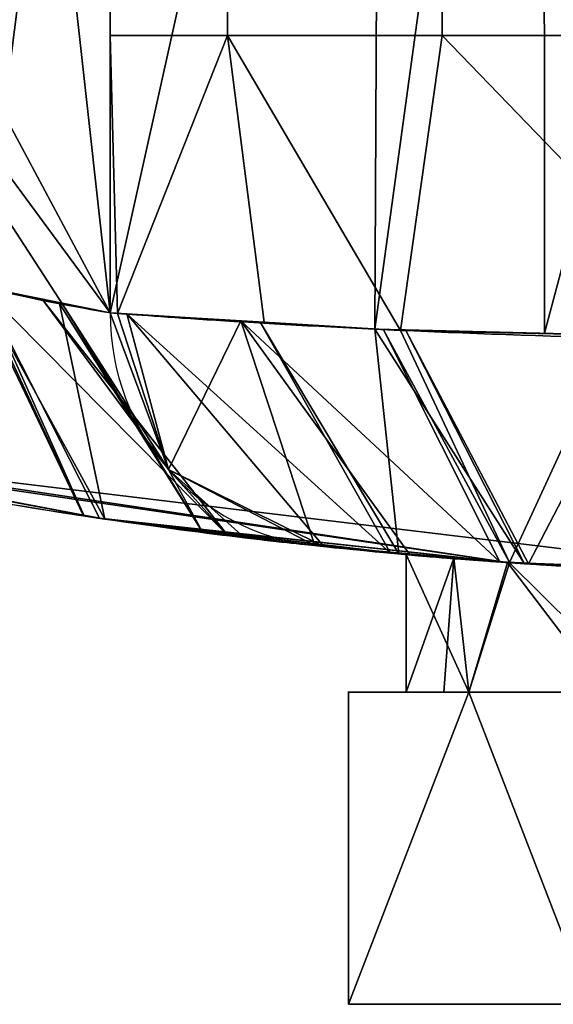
# Model space of a CAD drawing. Header units: millimetres. Extents: x -73 to 73, y -168 to 68.
# Tile 15 of 256: x -11 to -4, y -74 to -61. Entities that reach past the tile are written whole.
import ezdxf

# ---------------------------------------------------------------- set-up
doc = ezdxf.new("R2010")
doc.units = ezdxf.units.MM
doc.layers.add('100', color=7, linetype='Continuous', true_color=0xffffff)

msp = doc.modelspace()

# ---------------------------------------------------------------- linework, layer by layer
at = {"layer": '100', "color": 163, "linetype": 'Continuous'}
for p, q in [((-9.798, -49.039, 101), (-9.798, -64.637, 101)), ((-9.798, -64.637, 77), (-9.798, -51.356, 77)), ((-5.196, -69.5, 102), (-6.742, -69.5, 99.322)), ((-6.742, -69.5, 98.678), (-5.196, -69.5, 96)), ((-6.742, -69.5, 99.322), (-6.742, -73.5, 99.322)), ((-5.196, -69.5, 82), (-6.742, -69.5, 79.322)), ((-6.742, -73.5, 98.678), (-6.742, -69.5, 98.678)), ((-6.742, -69.5, 79.322), (-6.742, -73.5, 79.322)), ((-6.742, -73.5, 78.678), (-6.742, -69.5, 78.678)), ((-6.742, -69.5, 78.678), (-5.196, -69.5, 76)), ((-3.65, -69.5, 84.678), (-5.196, -69.5, 82)), ((-5.196, -69.5, 76), (-3.65, -69.5, 73.322)), ((-5.196, -69.5, 96), (-3.65, -69.5, 93.322)), ((-3.65, -69.5, 104.678), (-5.196, -69.5, 102))]:
    msp.add_line(p, q, dxfattribs=at)
at = {"layer": '100', "color": 163, "linetype": 'Continuous', "extrusion": (0, 0, -1)}
for centre, radius in [((0, 0, -94), 68), ((0, 0, -81), 65)]:
    msp.add_arc(centre, radius, 283.06797, 256.93203, dxfattribs=at)
at = {"layer": '100', "color": 163, "linetype": 'Continuous'}
msp.add_arc((0, 0, 84), 68, 283.06797, 256.93203, dxfattribs=at)
at = {"layer": '100', "color": 163, "linetype": 'Continuous', "extrusion": (-0.199955, 0.021217, 0.979575)}
msp.add_arc((65, 15.604, 76.015), 3, 275.9341, 360, dxfattribs=at)
at = {"layer": '100', "color": 163, "linetype": 'Continuous', "extrusion": (0.199955, -0.021217, 0.979575)}
msp.add_arc((-65, 20.188, 98.349), 3, 95.9341, 180, dxfattribs=at)
at = {"layer": '100', "color": 163, "linetype": 'Continuous', "extrusion": (0, -1, 0)}
for centre in [(0, 99, 69.5), (0, 79, 69.5)]:
    msp.add_arc(centre, 6.75, 177.266, 182.734, dxfattribs=at)
at = {"layer": '100', "color": 163, "linetype": 'Continuous', "extrusion": (0, 1, 0)}
for centre, start, end in [((0, 99, -69.5), 330, 30), ((0, 79, -69.5), 330, 30), ((0, 79, -69.5), 270, 330), ((0, 99, -69.5), 270, 330), ((0, 79, -69.5), 30, 90), ((0, 99, -69.5), 30, 90)]:
    msp.add_arc(centre, 6, start, end, dxfattribs=at)
at = {"layer": '100', "color": 163, "linetype": 'Continuous'}
for points, knots in [([(-14.697, -63.317, 97), (-13.592, -63.727, 97), (-12.484, -64.052, 97.37), (-10.677, -64.489, 98.811), (-10.034, -64.597, 99.845), (-9.798, -64.637, 101)], [0, 0, 0, 0, 0.5, 0.5, 1, 1, 1, 1]), ([(-9.798, -64.637, 77), (-10.034, -64.597, 78.154), (-10.678, -64.489, 79.19), (-12.479, -64.053, 80.627), (-13.593, -63.727, 81), (-14.697, -63.317, 81)], [0, 0, 0, 0, 0.5, 0.5, 1, 1, 1, 1]), ([(9.798, -64.637, 77), (9.337, -64.671, 74.742), (8.106, -64.764, 72.709), (4.544, -64.934, 69.8), (2.298, -65, 69), (-2.297, -65, 69), (-4.549, -64.934, 69.804), (-8.1, -64.764, 72.704), (-9.337, -64.671, 74.742), (-9.798, -64.637, 77)], [0, 0, 0, 0, 0.25, 0.25, 0.5, 0.5, 0.75, 0.75, 1, 1, 1, 1]), ([(-9.798, -64.637, 101), (-9.337, -64.671, 103.258), (-8.106, -64.764, 105.291), (-4.544, -64.934, 108.2), (-2.298, -65, 109), (2.297, -65, 109), (4.549, -64.934, 108.196), (8.1, -64.764, 105.296), (9.337, -64.671, 103.258), (9.798, -64.637, 101)], [0, 0, 0, 0, 0.25, 0.25, 0.5, 0.5, 0.75, 0.75, 1, 1, 1, 1]), ([(-15.375, -66.239, 84), (-13.516, -66.671, 84), (-11.676, -67.007, 83.407), (-8.671, -67.462, 81.127), (-7.574, -67.578, 79.47), (-7.175, -67.62, 77.6)], [0, 0, 0, 0, 0.5, 0.5, 1, 1, 1, 1]), ([(-7.175, -67.62, 100.4), (-7.574, -67.578, 98.533), (-8.67, -67.462, 96.874), (-11.669, -67.008, 94.597), (-13.518, -66.67, 94), (-15.375, -66.239, 94)], [0, 0, 0, 0, 0.5, 0.5, 1, 1, 1, 1]), ([(7.175, -67.62, 100.4), (6.829, -67.657, 102.022), (5.885, -67.758, 103.463), (3.272, -67.934, 105.464), (1.639, -68, 106.002), (-1.654, -68, 105.998), (-3.278, -67.934, 105.462), (-5.895, -67.757, 103.452), (-6.829, -67.657, 102.022), (-7.175, -67.62, 100.4)], [0, 0, 0, 0, 0.25, 0.25, 0.5, 0.5, 0.75, 0.75, 1, 1, 1, 1]), ([(-7.175, -67.62, 77.6), (-6.829, -67.657, 75.978), (-5.885, -67.758, 74.537), (-3.272, -67.934, 72.536), (-1.639, -68, 71.998), (1.654, -68, 72.002), (3.278, -67.934, 72.538), (5.895, -67.757, 74.548), (6.829, -67.657, 75.978), (7.175, -67.62, 77.6)], [0, 0, 0, 0, 0.25, 0.25, 0.5, 0.5, 0.75, 0.75, 1, 1, 1, 1]), ([(-1.586, -68, 93), (1.586, -68, 93), (3.137, -67.937, 93.651), (5.349, -67.798, 95.864), (5.999, -67.735, 97.431), (6.001, -67.735, 100.563), (5.364, -67.797, 102.12), (3.125, -67.937, 104.362), (1.569, -68, 104.999), (-1.564, -68, 105.001), (-3.131, -67.937, 104.352), (-5.346, -67.799, 102.141), (-5.998, -67.735, 100.591), (-6.002, -67.735, 97.421), (-5.352, -67.798, 95.868), (-3.14, -67.936, 93.653), (-1.586, -68, 93), (1.586, -68, 93)], [-0.125, -0.125, 0, 0, 0.125, 0.125, 0.25, 0.25, 0.375, 0.375, 0.5, 0.5, 0.625, 0.625, 0.75, 0.75, 0.875, 0.875, 1, 1, 1.125, 1.125]), ([(-1.586, -68, 85), (1.586, -68, 85), (3.137, -67.937, 84.349), (5.349, -67.798, 82.136), (5.999, -67.735, 80.569), (6.001, -67.735, 77.437), (5.364, -67.797, 75.88), (3.125, -67.937, 73.638), (1.569, -68, 73.001), (-1.564, -68, 72.999), (-3.131, -67.937, 73.648), (-5.346, -67.799, 75.859), (-5.998, -67.735, 77.409), (-6.002, -67.735, 80.579), (-5.352, -67.798, 82.132), (-3.14, -67.936, 84.347), (-1.586, -68, 85), (1.586, -68, 85)], [-0.125, -0.125, 0, 0, 0.125, 0.125, 0.25, 0.25, 0.375, 0.375, 0.5, 0.5, 0.625, 0.625, 0.75, 0.75, 0.875, 0.875, 1, 1, 1.125, 1.125])]:
    msp.add_open_spline(points, degree=3, knots=knots, dxfattribs=at)
for points in [[(-9.798, -64.637, 101), (-11.535, -49.039, 98.127), (-14.697, -55.475, 97)], [(-9.798, -64.637, 101), (-9.798, -49.039, 101), (-11.535, -49.039, 98.127)], [(-6.325, -49.039, 106.746), (-9.798, -49.039, 101), (-9.798, -64.637, 101)], [(-9.798, -64.637, 101), (-6.405, -64.845, 106.679), (-6.325, -49.039, 106.746)], [(-4.235, -49.039, 107.491), (-6.325, -49.039, 106.746), (-6.405, -64.845, 106.679)], [(-6.405, -64.845, 106.679), (-4.227, -64.899, 107.493), (-4.235, -49.039, 107.491)], [(0, -49.039, 109), (-4.235, -49.039, 107.491), (-4.227, -64.899, 107.493)], [(-4.227, -64.899, 107.493), (-0.201, -65, 108.998), (0, -49.039, 109)], [(-11.448, -64.302, 79.801), (-11.535, -51.356, 79.873), (-9.798, -51.356, 77)], [(-9.798, -51.356, 77), (-9.798, -64.637, 77), (-11.448, -64.302, 79.801)], [(-14.697, -55.475, 97), (-14.303, -58.525, 97.016), (-9.798, -64.637, 101)], [(-8.295, -57.068, 73.415), (-8.295, -61.083, 73.415), (-9.798, -61.083, 77), (-9.798, -57.068, 77)], [(-5.538, -57.068, 70.673), (-5.538, -61.083, 70.673), (-8.295, -61.083, 73.415), (-8.295, -57.068, 73.415)], [(-1.944, -57.068, 69.191), (-1.944, -61.083, 69.191), (-5.538, -61.083, 70.673), (-5.538, -57.068, 70.673)], [(-11.515, -64.286, 98.143), (-10.41, -64.526, 99.426), (-14.303, -58.525, 97.016)], [(-10.41, -64.526, 99.426), (-9.798, -64.637, 101), (-14.303, -58.525, 97.016)], [(-9.706, -64.644, 76.593), (-9.798, -61.083, 77), (-8.295, -61.083, 73.415)], [(-9.706, -64.644, 76.593), (-9.798, -64.637, 77), (-9.798, -61.083, 77)], [(-8.295, -61.083, 73.415), (-7.824, -64.756, 73.723), (-9.706, -64.644, 76.593)], [(-8.295, -61.083, 73.415), (-5.538, -61.083, 70.673), (-6.075, -64.861, 71.057)], [(-6.075, -64.861, 71.057), (-7.824, -64.756, 73.723), (-8.295, -61.083, 73.415)], [(-1.792, -64.956, 69.655), (-6.075, -64.861, 71.057), (-5.538, -61.083, 70.673)], [(-5.538, -61.083, 70.673), (-1.944, -61.083, 69.191), (-1.792, -64.956, 69.655)], [(-11.566, -64.267, 79.848), (-10.135, -67.232, 82.15), (-12.75, -66.737, 83.073)], [(-12.742, -66.748, 94.854), (-10.145, -67.229, 95.869), (-11.557, -64.273, 98.128)], [(-10.135, -67.232, 82.15), (-11.566, -64.267, 79.848), (-11.448, -64.302, 79.801)], [(-11.515, -64.286, 98.143), (-11.557, -64.273, 98.128), (-10.145, -67.229, 95.869)], [(-11.515, -64.286, 98.143), (-10.145, -67.229, 95.869), (-9.865, -67.281, 95.979)], [(-10.448, -64.518, 99.383), (-11.515, -64.286, 98.143), (-9.865, -67.281, 95.979)], [(-8.29, -67.49, 80.164), (-9.936, -67.27, 82.08), (-11.448, -64.302, 79.801)], [(-11.448, -64.302, 79.801), (-10.671, -64.46, 78.481), (-8.29, -67.49, 80.164)], [(-9.936, -67.27, 82.08), (-10.135, -67.232, 82.15), (-11.448, -64.302, 79.801)], [(-10.671, -64.46, 78.481), (-9.798, -64.637, 77), (-9.05, -66.645, 77.196)], [(-9.05, -66.645, 77.196), (-8.29, -67.49, 80.164), (-10.671, -64.46, 78.481)], [(-9.865, -67.281, 95.979), (-8.617, -67.438, 98.029), (-10.448, -64.518, 99.383)], [(-10.41, -64.526, 99.426), (-10.448, -64.518, 99.383), (-8.617, -67.438, 98.029)], [(-10.41, -64.526, 99.426), (-8.617, -67.438, 98.029), (-9.05, -66.645, 100.804)], [(-9.05, -66.645, 100.804), (-9.798, -64.637, 101), (-10.41, -64.526, 99.426)], [(-9.05, -66.645, 77.196), (-9.798, -64.637, 77), (-9.706, -64.644, 76.593)], [(-9.586, -64.65, 101.355), (-9.798, -64.637, 101), (-9.05, -66.645, 100.804)], [(-9.706, -64.644, 76.593), (-8.122, -64.739, 74.177), (-9.05, -66.645, 77.196)], [(-9.586, -64.65, 101.355), (-7.059, -67.632, 100.678), (-6.201, -67.717, 102.724)], [(-6.201, -67.717, 102.724), (-7.874, -64.755, 104.221), (-9.586, -64.65, 101.355)], [(-7.059, -67.632, 100.678), (-9.586, -64.65, 101.355), (-9.05, -66.645, 100.804)], [(-7.175, -67.62, 77.6), (-9.05, -66.645, 77.196), (-8.122, -64.739, 74.177)], [(-8.122, -64.739, 74.177), (-5.96, -67.728, 75.612), (-7.175, -67.62, 77.6)], [(-8.122, -64.739, 74.177), (-6.298, -64.847, 71.397), (-4.8, -67.83, 73.714)], [(-4.8, -67.83, 73.714), (-5.96, -67.728, 75.612), (-8.122, -64.739, 74.177)], [(-6.405, -64.845, 106.679), (-7.874, -64.755, 104.221), (-6.095, -67.725, 102.835)], [(-6.201, -67.717, 102.724), (-6.095, -67.725, 102.835), (-7.874, -64.755, 104.221)], [(-4.482, -67.852, 104.536), (-6.012, -64.855, 106.826), (-6.405, -64.845, 106.679)], [(-6.095, -67.725, 102.835), (-4.482, -67.852, 104.536), (-6.405, -64.845, 106.679)], [(-6.298, -64.847, 71.397), (-4.678, -67.835, 73.667), (-4.8, -67.83, 73.714)], [(-4.678, -67.835, 73.667), (-6.298, -64.847, 71.397), (-6.075, -64.861, 71.057)], [(-4.678, -67.835, 73.667), (-6.075, -64.861, 71.057), (-3.33, -64.922, 70.158)], [(-2.909, -64.932, 107.986), (-6.012, -64.855, 106.826), (-4.432, -67.854, 104.551)], [(-4.482, -67.852, 104.536), (-4.432, -67.854, 104.551), (-6.012, -64.855, 106.826)], [(-3.33, -64.922, 70.158), (-2.424, -67.92, 72.809), (-4.678, -67.835, 73.667)], [(-4.432, -67.854, 104.551), (-2.148, -67.924, 105.244), (-2.909, -64.932, 107.986)], [(-14.889, -66.35, 94.013), (-15.375, -66.239, 94), (-4.677, -67.839, 82.759)], [(-4.677, -67.839, 82.759), (-15.375, -66.239, 94), (-9.936, -67.27, 82.08)], [(-15.375, -66.239, 94), (-15.375, -66.239, 84), (-9.936, -67.27, 82.08)], [(-14.889, -66.35, 94.013), (-4.677, -67.839, 82.759), (-1.303, -67.988, 84.857)], [(-1.303, -67.988, 84.857), (-4.677, -67.839, 95.241), (-14.889, -66.35, 94.013)], [(-9.865, -67.281, 95.979), (-14.889, -66.35, 94.013), (-4.677, -67.839, 95.241)], [(-9.05, -66.645, 77.196), (-7.175, -67.62, 77.6), (-8.077, -67.519, 79.916)], [(-8.077, -67.519, 79.916), (-8.29, -67.49, 80.164), (-9.05, -66.645, 77.196)], [(-8.617, -67.438, 98.029), (-7.175, -67.62, 100.4), (-9.05, -66.645, 100.804)], [(-9.05, -66.645, 100.804), (-7.175, -67.62, 100.4), (-7.059, -67.632, 100.678)], [(-9.936, -67.27, 82.08), (-6, -67.735, 79.028), (-4.677, -67.839, 82.759)], [(-6, -67.735, 79.028), (-9.936, -67.27, 82.08), (-8.077, -67.519, 79.916)], [(-4.677, -67.839, 95.241), (-6, -67.735, 98.972), (-9.865, -67.281, 95.979)], [(-7.175, -67.62, 100.4), (-9.865, -67.281, 95.979), (-6, -67.735, 98.972)], [(-6, -67.735, 79.028), (-8.077, -67.519, 79.916), (-7.175, -67.62, 77.6)], [(-4.701, -67.837, 102.728), (-6.201, -67.717, 102.724), (-7.175, -67.62, 100.4)], [(-7.175, -67.62, 100.4), (-6, -67.735, 98.972), (-4.701, -67.837, 102.728)], [(-7.175, -67.62, 77.6), (-4.8, -67.83, 73.714), (-4.701, -67.837, 75.272)], [(-4.701, -67.837, 75.272), (-6, -67.735, 79.028), (-7.175, -67.62, 77.6)], [(-4.482, -67.852, 104.536), (-6.201, -67.717, 102.724), (-4.701, -67.837, 102.728)], [(-6, -67.735, 98.972), (-6, -69.5, 99), (-5.196, -69.5, 102)], [(-6, -69.5, 99), (-6, -67.735, 98.972), (-5.392, -67.783, 97.257)], [(-5.196, -69.5, 102), (-4.701, -67.837, 102.728), (-6, -67.735, 98.972)], [(-6, -67.735, 79.028), (-4.701, -67.837, 75.272), (-5.196, -69.5, 76)], [(-5.196, -69.5, 76), (-6, -69.5, 79), (-6, -67.735, 79.028)], [(-5.392, -67.783, 80.743), (-6, -67.735, 79.028), (-6, -69.5, 79)], [(-5.392, -67.783, 97.257), (-5.517, -69.5, 97.197), (-6, -69.5, 99)], [(-6, -69.5, 79), (-5.517, -69.5, 80.803), (-5.392, -67.783, 80.743)], [(-5.196, -69.5, 96), (-5.517, -69.5, 97.197), (-5.392, -67.783, 97.257)], [(-5.392, -67.783, 80.743), (-5.517, -69.5, 80.803), (-5.196, -69.5, 82)], [(-5.392, -67.783, 97.257), (-4.677, -67.839, 95.241), (-5.196, -69.5, 96)], [(-5.196, -69.5, 82), (-4.677, -67.839, 82.759), (-5.392, -67.783, 80.743)], [(-4.701, -67.837, 102.728), (-5.196, -69.5, 102), (-3.434, -69.5, 103.762)], [(-3.434, -69.5, 74.238), (-5.196, -69.5, 76), (-4.701, -67.837, 75.272)], [(-3, -69.5, 93.804), (-5.196, -69.5, 96), (-4.677, -67.839, 95.241)], [(-4.677, -67.839, 82.759), (-5.196, -69.5, 82), (-3, -69.5, 84.196)], [(-4.8, -67.83, 73.714), (-0.32, -67.999, 72.007), (-1.354, -67.987, 73.155)], [(-1.354, -67.987, 73.155), (-4.701, -67.837, 75.272), (-4.8, -67.83, 73.714)], [(-3.434, -69.5, 103.762), (-3.354, -67.897, 103.58), (-4.701, -67.837, 102.728)], [(-4.701, -67.837, 102.728), (-1.354, -67.987, 104.845), (-4.482, -67.852, 104.536)], [(-4.701, -67.837, 75.272), (-3.354, -67.897, 74.42), (-3.434, -69.5, 74.238)], [(-4.677, -67.839, 95.241), (-1.303, -67.988, 93.143), (-3, -69.5, 93.804)], [(-1.303, -67.988, 93.143), (-4.677, -67.839, 95.241), (-1.303, -67.988, 84.857)], [(-3, -69.5, 84.196), (-1.303, -67.988, 84.857), (-4.677, -67.839, 82.759)], [(-1.354, -67.987, 104.845), (0, -67.989, 105.896), (-4.482, -67.852, 104.536)], [(-5.196, -69.5, 82), (-6.742, -69.5, 79.322), (-6.742, -73.5, 79.322), (-3.65, -73.5, 84.678)], [(-5.196, -69.5, 102), (-6.742, -69.5, 99.322), (-6.742, -73.5, 99.322), (-3.65, -73.5, 104.678)], [(-6.742, -69.5, 98.678), (-6.742, -69.5, 99.322), (-5.196, -69.5, 102), (-6, -69.5, 99)], [(-6, -69.5, 99), (-5.196, -69.5, 96), (-6.742, -69.5, 98.678)], [(-3.65, -73.5, 73.322), (-6.742, -73.5, 78.678), (-6.742, -69.5, 78.678), (-5.196, -69.5, 76)], [(-6.742, -73.5, 98.678), (-6.742, -69.5, 98.678), (-5.196, -69.5, 96)], [(-5.196, -69.5, 96), (-3.65, -69.5, 93.322), (-3.65, -73.5, 93.322), (-6.742, -73.5, 98.678)], [(-6.742, -69.5, 98.678), (-6.742, -73.5, 98.678), (-6.742, -73.5, 99.322), (-6.742, -69.5, 99.322)], [(-6.742, -69.5, 78.678), (-6.742, -69.5, 79.322), (-5.196, -69.5, 82), (-6, -69.5, 79)], [(-6, -69.5, 79), (-5.196, -69.5, 76), (-6.742, -69.5, 78.678)], [(-6.742, -69.5, 78.678), (-6.742, -73.5, 78.678), (-6.742, -73.5, 79.322), (-6.742, -69.5, 79.322)], [(-3.65, -69.5, 93.322), (-5.196, -69.5, 96), (-3, -69.5, 93.804)], [(-3.65, -73.5, 84.678), (-3.65, -69.5, 84.678), (-5.196, -69.5, 82)], [(-3.092, -69.5, 73), (-3.65, -69.5, 73.322), (-5.196, -69.5, 76), (-3, -69.5, 73.804)], [(-3.65, -73.5, 104.678), (-3.65, -69.5, 104.678), (-5.196, -69.5, 102)], [(-5.196, -69.5, 76), (-3.65, -69.5, 73.322), (-3.65, -73.5, 73.322)], [(-3, -69.5, 84.196), (-5.196, -69.5, 82), (-3.65, -69.5, 84.678)], [(-3, -69.5, 104.196), (-5.196, -69.5, 102), (-3.65, -69.5, 104.678)], [(-3.25, -73.5, 99), (-2.298, -73.5, 101.298), (-3.65, -73.5, 104.678), (-6.742, -73.5, 99.322)], [(-6.742, -73.5, 99.322), (-6.742, -73.5, 98.678), (-3.25, -73.5, 99)], [(-2.298, -73.5, 96.702), (-3.25, -73.5, 99), (-6.742, -73.5, 98.678), (-3.65, -73.5, 93.322)], [(-3.25, -73.5, 79), (-6.742, -73.5, 79.322), (-6.742, -73.5, 78.678)], [(-3.65, -73.5, 84.678), (-6.742, -73.5, 79.322), (-3.25, -73.5, 79), (-2.298, -73.5, 81.298)], [(-6.742, -73.5, 78.678), (-3.65, -73.5, 73.322), (-2.298, -73.5, 76.702), (-3.25, -73.5, 79)]]:
    msp.add_3dface(points, dxfattribs=at)

doc.saveas('drawing.dxf')
